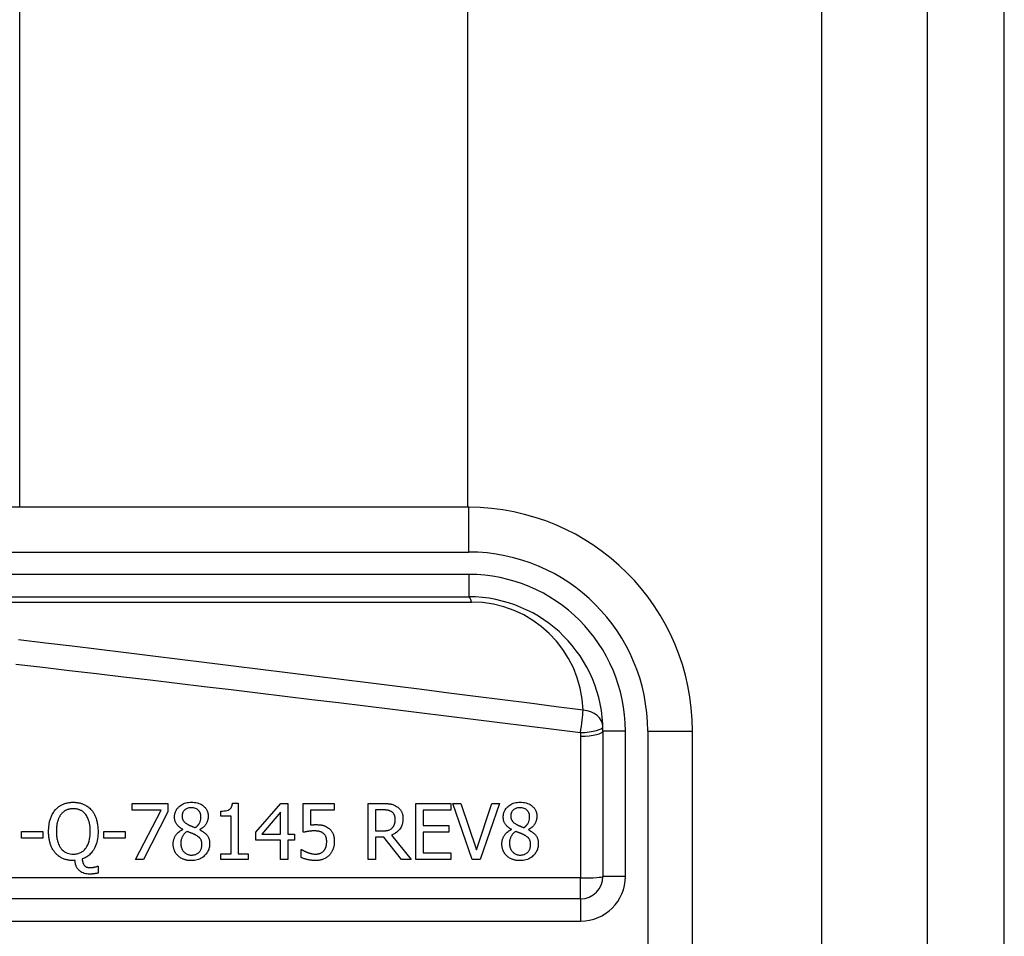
# Model space of a CAD drawing. Header units: inches. Extents: x 5 to 160, y 9 to 87.
# Tile 63 of 203: x 33.782 to 34.648, y 25.129 to 25.936. Entities that reach past the tile are written whole.
import ezdxf

# ---------------------------------------------------------------- set-up
doc = ezdxf.new("R2010")
doc.units = ezdxf.units.IN
doc.header["$MEASUREMENT"] = 0
doc.layers.add('Visible Edges(ANSI)', color=7, linetype='Continuous', lineweight=25)
doc.layers.add('Visible Tangent Edges(ANSI)', color=7, linetype='Continuous', lineweight=25)

msp = doc.modelspace()

# ---------------------------------------------------------------- linework, layer by layer
at = {"layer": 'Visible Edges(ANSI)'}
for p, q in [((34.58025, 62.51508), (34.58025, 21.03408)), ((34.64825, 21.03408), (34.64825, 62.51508)), ((33.7821, 25.50694), (33.7821, 41.39122)), ((34.1758, 41.39122), (34.1758, 25.50694)), ((34.177, 25.50694), (33.52794, 25.50694)), ((33.52794, 25.4282), (34.177, 25.4282)), ((34.29511, 25.31009), (34.29511, 25.18212)), ((34.37385, 24.93607), (34.37385, 25.31009)), ((33.96906, 25.24648), (33.97417, 25.24648)), ((33.97417, 25.24648), (33.97417, 25.20214)), ((33.88085, 25.24054), (33.88085, 25.24633)), ((33.88085, 25.24633), (33.91208, 25.24633)), ((33.90625, 25.24054), (33.88085, 25.24054)), ((33.88376, 25.19711), (33.90625, 25.24054)), ((33.91208, 25.23895), (33.89078, 25.19711)), ((33.91208, 25.24633), (33.91208, 25.23895)), ((33.9589, 25.23512), (33.9589, 25.23963)), ((33.98968, 25.22096), (34.0117, 25.24633)), ((34.01142, 25.23855), (33.99487, 25.21933)), ((34.01142, 25.21933), (34.01142, 25.23855)), ((34.0117, 25.24633), (34.01776, 25.24633)), ((34.01776, 25.24633), (34.01776, 25.21933)), ((34.03144, 25.22096), (34.03144, 25.24633)), ((34.03144, 25.24633), (34.05844, 25.24633)), ((34.05844, 25.24054), (34.03778, 25.24054)), ((34.03778, 25.24054), (34.03778, 25.22742)), ((34.05844, 25.24633), (34.05844, 25.24054)), ((34.08835, 25.19711), (34.08835, 25.24633)), ((34.08835, 25.24633), (34.10103, 25.24633)), ((34.10139, 25.24066), (34.09489, 25.24066)), ((34.09489, 25.24066), (34.09489, 25.22216)), ((34.13034, 25.24633), (34.16113, 25.24633)), ((34.13034, 25.19711), (34.13034, 25.24633)), ((34.13688, 25.2405), (34.13688, 25.22702)), ((34.16113, 25.2405), (34.13688, 25.2405)), ((34.16113, 25.24633), (34.16113, 25.2405)), ((34.16304, 25.24633), (34.17006, 25.24633)), ((34.17999, 25.19711), (34.16304, 25.24633)), ((34.17006, 25.24633), (34.1837, 25.20545)), ((34.1837, 25.20545), (34.19734, 25.24633)), ((34.204, 25.24633), (34.18705, 25.19711)), ((34.19734, 25.24633), (34.204, 25.24633)), ((33.96783, 25.23512), (33.9589, 25.23512)), ((33.96783, 25.20214), (33.96783, 25.23512)), ((33.78354, 25.21566), (33.78354, 25.22164)), ((33.78354, 25.22164), (33.80216, 25.22164)), ((33.80216, 25.22164), (33.80216, 25.21566)), ((33.856, 25.21566), (33.856, 25.22164)), ((33.856, 25.22164), (33.87463, 25.22164)), ((33.87463, 25.22164), (33.87463, 25.21566)), ((33.92528, 25.22339), (33.92528, 25.22359)), ((33.94027, 25.22331), (33.94027, 25.22311)), ((33.98968, 25.21402), (33.98968, 25.22096)), ((34.09489, 25.22216), (34.10063, 25.22216)), ((34.13688, 25.22702), (34.15949, 25.22702)), ((34.15949, 25.2212), (34.13688, 25.2212)), ((34.13688, 25.2212), (34.13688, 25.20293)), ((34.15949, 25.22702), (34.15949, 25.2212)), ((34.21449, 25.22339), (34.21449, 25.22359)), ((34.22948, 25.22331), (34.22948, 25.22311)), ((33.80216, 25.21566), (33.78354, 25.21566)), ((33.87463, 25.21566), (33.856, 25.21566)), ((34.01142, 25.21402), (33.98968, 25.21402)), ((33.99487, 25.21933), (34.01142, 25.21933)), ((34.01142, 25.19711), (34.01142, 25.21402)), ((34.01776, 25.21933), (34.02362, 25.21933)), ((34.01776, 25.21402), (34.01776, 25.19711)), ((34.02362, 25.21402), (34.01776, 25.21402)), ((34.02362, 25.21933), (34.02362, 25.21402)), ((34.09489, 25.21669), (34.09489, 25.19711)), ((34.10239, 25.21669), (34.09489, 25.21669)), ((34.11794, 25.19711), (34.10239, 25.21669)), ((34.10893, 25.21853), (34.12643, 25.19711)), ((34.0294, 25.20585), (34.02988, 25.20585)), ((34.0294, 25.19887), (34.0294, 25.20585)), ((33.83056, 25.19608), (33.82904, 25.19608)), ((33.89078, 25.19711), (33.88376, 25.19711)), ((33.9589, 25.20214), (33.96783, 25.20214)), ((33.9589, 25.19711), (33.9589, 25.20214)), ((33.9829, 25.19711), (33.9589, 25.19711)), ((33.97417, 25.20214), (33.9829, 25.20214)), ((33.9829, 25.20214), (33.9829, 25.19711)), ((34.01776, 25.19711), (34.01142, 25.19711)), ((34.09489, 25.19711), (34.08835, 25.19711)), ((34.12643, 25.19711), (34.11794, 25.19711)), ((34.16113, 25.19711), (34.13034, 25.19711)), ((34.13688, 25.20293), (34.16113, 25.20293)), ((34.16113, 25.20293), (34.16113, 25.19711)), ((34.18705, 25.19711), (34.17999, 25.19711)), ((33.8501, 25.19101), (33.85098, 25.19101)), ((33.85098, 25.19101), (33.85098, 25.18507)), ((34.27543, 25.16244), (33.62345, 25.16244))]:
    msp.add_line(p, q, dxfattribs=at)
at = {"layer": 'Visible Edges(ANSI)', "flags": 128}
for points in [[(33.81321, 25.24066), (33.81371, 25.24121), (33.81422, 25.24174), (33.81474, 25.24224), (33.81529, 25.24272), (33.81585, 25.24318), (33.81644, 25.24362), (33.81704, 25.24403), (33.81765, 25.24442), (33.81829, 25.24479), (33.81894, 25.24514), (33.81961, 25.24546), (33.82029, 25.24575), (33.82098, 25.24602), (33.82169, 25.24626), (33.8224, 25.24648), (33.82312, 25.24667), (33.82384, 25.24684), (33.82458, 25.24698), (33.82532, 25.2471), (33.82606, 25.2472), (33.8268, 25.24727), (33.82755, 25.24732), (33.8283, 25.24735), (33.82904, 25.24736)], [(33.82904, 25.24736), (33.82968, 25.24735), (33.83032, 25.24733), (33.83095, 25.2473), (33.83158, 25.24724), (33.83221, 25.24718), (33.83283, 25.24709), (33.83345, 25.24699), (33.83407, 25.24687), (33.83469, 25.24674), (33.8353, 25.24658), (33.8359, 25.24641), (33.8365, 25.24622), (33.8371, 25.24601), (33.83769, 25.24578), (33.83831, 25.24551), (33.83899, 25.24519), (33.83971, 25.24482), (33.84047, 25.24438), (33.84126, 25.24388), (33.84206, 25.24332), (33.84282, 25.24271), (33.84356, 25.24206), (33.84425, 25.24138), (33.84492, 25.24066)], [(33.91814, 25.23448), (33.91816, 25.23523), (33.91822, 25.23597), (33.91832, 25.2367), (33.91846, 25.23742), (33.91865, 25.23814), (33.91889, 25.23884), (33.91917, 25.23953), (33.9195, 25.2402), (33.91986, 25.24084), (33.92027, 25.24146), (33.92072, 25.24205), (33.9212, 25.24262), (33.92172, 25.24317), (33.92232, 25.24373), (33.92303, 25.24432), (33.92384, 25.2449), (33.92476, 25.24547), (33.9258, 25.246), (33.92694, 25.24646), (33.9281, 25.24683), (33.9293, 25.24711), (33.93052, 25.2473), (33.93174, 25.24741), (33.93297, 25.24744)], [(33.93297, 25.24744), (33.9343, 25.24741), (33.93563, 25.24729), (33.93695, 25.24709), (33.93824, 25.24679), (33.93951, 25.24639), (33.9407, 25.24589), (33.94174, 25.24535), (33.94263, 25.24478), (33.94338, 25.24422), (33.94401, 25.24368), (33.94453, 25.24317), (33.945, 25.24266), (33.94544, 25.24212), (33.94585, 25.24156), (33.94622, 25.24097), (33.94655, 25.24036), (33.94685, 25.23972), (33.9471, 25.23906), (33.94731, 25.2384), (33.94748, 25.23771), (33.94761, 25.23702), (33.9477, 25.23632), (33.94775, 25.23562), (33.94777, 25.23492)], [(33.9589, 25.23963), (33.96027, 25.23965), (33.96163, 25.23975), (33.96295, 25.23992), (33.96419, 25.24019), (33.96531, 25.24055), (33.96614, 25.24094), (33.96669, 25.24128), (33.967, 25.24153), (33.96725, 25.24176), (33.96748, 25.24201), (33.9677, 25.24228), (33.96789, 25.24255), (33.96807, 25.24285), (33.96824, 25.24315), (33.96838, 25.24347), (33.96851, 25.24379), (33.96862, 25.24411), (33.96872, 25.24444), (33.96881, 25.24478), (33.96888, 25.24511), (33.96894, 25.24545), (33.96899, 25.2458), (33.96903, 25.24614), (33.96906, 25.24648)], [(34.20735, 25.23448), (34.20737, 25.23523), (34.20743, 25.23597), (34.20753, 25.2367), (34.20768, 25.23742), (34.20786, 25.23814), (34.2081, 25.23884), (34.20838, 25.23953), (34.20871, 25.2402), (34.20908, 25.24084), (34.20949, 25.24146), (34.20993, 25.24205), (34.21041, 25.24262), (34.21094, 25.24317), (34.21154, 25.24373), (34.21224, 25.24432), (34.21305, 25.2449), (34.21397, 25.24547), (34.21501, 25.246), (34.21615, 25.24646), (34.21732, 25.24683), (34.21851, 25.24711), (34.21973, 25.2473), (34.22096, 25.24741), (34.22219, 25.24744)], [(34.22219, 25.24744), (34.22352, 25.24741), (34.22485, 25.24729), (34.22616, 25.24709), (34.22745, 25.24679), (34.22872, 25.24639), (34.22991, 25.24589), (34.23096, 25.24535), (34.23185, 25.24478), (34.2326, 25.24422), (34.23322, 25.24368), (34.23374, 25.24317), (34.23421, 25.24266), (34.23466, 25.24212), (34.23506, 25.24156), (34.23543, 25.24097), (34.23576, 25.24036), (34.23606, 25.23972), (34.23631, 25.23906), (34.23652, 25.2384), (34.23669, 25.23771), (34.23682, 25.23702), (34.23691, 25.23632), (34.23697, 25.23562), (34.23698, 25.23492)], [(33.80731, 25.22168), (33.80732, 25.22248), (33.80734, 25.22328), (33.80737, 25.22408), (33.80742, 25.22489), (33.80748, 25.22569), (33.80756, 25.2265), (33.80766, 25.2273), (33.80778, 25.22809), (33.80791, 25.22889), (33.80807, 25.22968), (33.80824, 25.23046), (33.80844, 25.23124), (33.80866, 25.23201), (33.8089, 25.23277), (33.80917, 25.23354), (33.80947, 25.23432), (33.8098, 25.23512), (33.81017, 25.23592), (33.81057, 25.23672), (33.81101, 25.23752), (33.8115, 25.23832), (33.81202, 25.23911), (33.81259, 25.2399), (33.81321, 25.24066)], [(33.82908, 25.2417), (33.82864, 25.24169), (33.8282, 25.24168), (33.82776, 25.24165), (33.82732, 25.24162), (33.82688, 25.24157), (33.82644, 25.24151), (33.82601, 25.24144), (33.82558, 25.24135), (33.82515, 25.24126), (33.82472, 25.24114), (33.8243, 25.24102), (33.82388, 25.24088), (33.82347, 25.24072), (33.82305, 25.24055), (33.8226, 25.24034), (33.82212, 25.24009), (33.82162, 25.23979), (33.8211, 25.23945), (33.82056, 25.23905), (33.82003, 25.23861), (33.81953, 25.23814), (33.81905, 25.23765), (33.81859, 25.23713), (33.81816, 25.23659)], [(33.83997, 25.23659), (33.83965, 25.237), (33.83931, 25.2374), (33.83896, 25.23777), (33.8386, 25.23814), (33.83822, 25.23849), (33.83783, 25.23882), (33.83742, 25.23914), (33.837, 25.23944), (33.83657, 25.23972), (33.83612, 25.23999), (33.83565, 25.24023), (33.83518, 25.24046), (33.8347, 25.24067), (33.83422, 25.24085), (33.83372, 25.24102), (33.83322, 25.24117), (33.83271, 25.2413), (33.8322, 25.24141), (33.83169, 25.2415), (33.83117, 25.24157), (33.83065, 25.24163), (33.83013, 25.24167), (33.82961, 25.24169), (33.82908, 25.2417)], [(33.84492, 25.24066), (33.84538, 25.24011), (33.84582, 25.23954), (33.84623, 25.23895), (33.84663, 25.23835), (33.847, 25.23774), (33.84736, 25.23711), (33.84769, 25.23648), (33.84801, 25.23583), (33.8483, 25.23518), (33.84858, 25.23451), (33.84884, 25.23384), (33.84909, 25.23314), (33.84933, 25.2324), (33.84956, 25.23163), (33.84978, 25.23083), (33.84998, 25.22998), (33.85016, 25.2291), (33.85032, 25.22817), (33.85047, 25.2272), (33.85059, 25.22619), (33.85069, 25.22513), (33.85076, 25.22403), (33.8508, 25.22288), (33.85082, 25.22168)], [(33.93293, 25.24258), (33.93217, 25.24255), (33.93141, 25.24248), (33.93066, 25.24235), (33.92993, 25.24217), (33.92921, 25.24191), (33.92855, 25.24161), (33.92797, 25.24129), (33.92748, 25.24095), (33.92708, 25.24063), (33.92674, 25.24032), (33.92646, 25.24003), (33.9262, 25.23973), (33.92596, 25.23941), (33.92575, 25.23908), (33.92555, 25.23873), (33.92537, 25.23837), (33.92522, 25.238), (33.92509, 25.23762), (33.92498, 25.23723), (33.9249, 25.23684), (33.92484, 25.23644), (33.92479, 25.23604), (33.92477, 25.23564), (33.92476, 25.23524)], [(33.94131, 25.23484), (33.9413, 25.23523), (33.94128, 25.23563), (33.94123, 25.23602), (33.94117, 25.2364), (33.9411, 25.23679), (33.941, 25.23716), (33.94088, 25.23754), (33.94074, 25.23791), (33.94058, 25.23827), (33.9404, 25.23862), (33.94021, 25.23896), (33.94, 25.23929), (33.93977, 25.2396), (33.93952, 25.23991), (33.93925, 25.2402), (33.93896, 25.2405), (33.93855, 25.24085), (33.93802, 25.24124), (33.93735, 25.24163), (33.93653, 25.24199), (33.93566, 25.24226), (33.93476, 25.24244), (33.93385, 25.24254), (33.93293, 25.24258)], [(34.10103, 25.24633), (34.10141, 25.24632), (34.10179, 25.24632), (34.10218, 25.24632), (34.10257, 25.24631), (34.10296, 25.2463), (34.10336, 25.24629), (34.10376, 25.24627), (34.10416, 25.24625), (34.10456, 25.24623), (34.10496, 25.24621), (34.10536, 25.24618), (34.10575, 25.24615), (34.10615, 25.24611), (34.10654, 25.24607), (34.10693, 25.24603), (34.10732, 25.24598), (34.1077, 25.24593), (34.10807, 25.24587), (34.10857, 25.24579), (34.10932, 25.24561), (34.11029, 25.24532), (34.1114, 25.24489), (34.1125, 25.24436), (34.11355, 25.24373)], [(34.10921, 25.23899), (34.10891, 25.23917), (34.1086, 25.23935), (34.10829, 25.23951), (34.10798, 25.23965), (34.10765, 25.23979), (34.10733, 25.23991), (34.107, 25.24002), (34.10666, 25.24012), (34.10632, 25.2402), (34.10597, 25.24028), (34.10562, 25.24035), (34.10526, 25.24041), (34.1049, 25.24046), (34.10454, 25.2405), (34.10418, 25.24054), (34.10382, 25.24057), (34.10347, 25.2406), (34.10313, 25.24062), (34.1028, 25.24063), (34.10248, 25.24065), (34.10218, 25.24065), (34.1019, 25.24066), (34.10163, 25.24066), (34.10139, 25.24066)], [(34.11232, 25.23245), (34.11231, 25.23272), (34.1123, 25.23299), (34.11229, 25.23326), (34.11226, 25.23353), (34.11223, 25.2338), (34.1122, 25.23407), (34.11215, 25.23434), (34.1121, 25.23461), (34.11204, 25.23487), (34.11197, 25.23513), (34.11189, 25.23539), (34.1118, 25.23565), (34.11171, 25.23591), (34.1116, 25.23616), (34.11147, 25.23643), (34.11132, 25.23672), (34.11115, 25.23701), (34.11094, 25.23732), (34.1107, 25.23763), (34.11044, 25.23794), (34.11015, 25.23823), (34.10985, 25.2385), (34.10954, 25.23875), (34.10921, 25.23899)], [(34.11355, 25.24373), (34.11409, 25.24337), (34.1146, 25.24298), (34.11509, 25.24257), (34.11556, 25.24214), (34.116, 25.24168), (34.11642, 25.2412), (34.11682, 25.2407), (34.11719, 25.24017), (34.11752, 25.23965), (34.1178, 25.23914), (34.11804, 25.23865), (34.11825, 25.23818), (34.11842, 25.23772), (34.11856, 25.23728), (34.11868, 25.23686), (34.11878, 25.23644), (34.11887, 25.23601), (34.11894, 25.23558), (34.119, 25.23514), (34.11905, 25.23471), (34.11909, 25.23427), (34.11912, 25.23384), (34.11913, 25.2334), (34.11914, 25.23297)], [(34.22215, 25.24258), (34.22138, 25.24255), (34.22063, 25.24248), (34.21988, 25.24235), (34.21914, 25.24217), (34.21842, 25.24191), (34.21776, 25.24161), (34.21719, 25.24129), (34.2167, 25.24095), (34.21629, 25.24063), (34.21596, 25.24032), (34.21568, 25.24003), (34.21542, 25.23973), (34.21518, 25.23941), (34.21496, 25.23908), (34.21476, 25.23873), (34.21459, 25.23837), (34.21443, 25.238), (34.2143, 25.23762), (34.2142, 25.23723), (34.21411, 25.23684), (34.21405, 25.23644), (34.21401, 25.23604), (34.21398, 25.23564), (34.21397, 25.23524)], [(34.23052, 25.23484), (34.23051, 25.23523), (34.23049, 25.23563), (34.23045, 25.23602), (34.23039, 25.2364), (34.23031, 25.23679), (34.23021, 25.23716), (34.23009, 25.23754), (34.22995, 25.23791), (34.2298, 25.23827), (34.22962, 25.23862), (34.22942, 25.23896), (34.22921, 25.23929), (34.22898, 25.2396), (34.22873, 25.23991), (34.22847, 25.2402), (34.22817, 25.2405), (34.22776, 25.24085), (34.22723, 25.24124), (34.22656, 25.24163), (34.22575, 25.24199), (34.22487, 25.24226), (34.22398, 25.24244), (34.22306, 25.24254), (34.22215, 25.24258)], [(33.81816, 25.23659), (33.81786, 25.23619), (33.81757, 25.23578), (33.8173, 25.23536), (33.81704, 25.23492), (33.8168, 25.23449), (33.81657, 25.23404), (33.81635, 25.23358), (33.81615, 25.23313), (33.81596, 25.23266), (33.81578, 25.23219), (33.81561, 25.23172), (33.81545, 25.23123), (33.81528, 25.2307), (33.81512, 25.23013), (33.81497, 25.22951), (33.81482, 25.22884), (33.81468, 25.22813), (33.81455, 25.22737), (33.81443, 25.22656), (33.81433, 25.22569), (33.81424, 25.22477), (33.81418, 25.2238), (33.81414, 25.22277), (33.81413, 25.22168)], [(33.844, 25.22168), (33.844, 25.22223), (33.84399, 25.22278), (33.84397, 25.22334), (33.84394, 25.22389), (33.84391, 25.22445), (33.84387, 25.225), (33.84382, 25.22556), (33.84376, 25.22611), (33.84369, 25.22666), (33.84361, 25.22721), (33.84352, 25.22776), (33.84342, 25.22831), (33.84331, 25.22885), (33.84319, 25.22939), (33.84306, 25.22993), (33.84291, 25.23046), (33.84274, 25.23105), (33.84252, 25.23173), (33.84225, 25.23247), (33.84192, 25.23325), (33.84154, 25.23408), (33.84109, 25.23492), (33.84057, 25.23576), (33.83997, 25.23659)], [(33.92528, 25.22359), (33.92486, 25.22384), (33.92445, 25.22409), (33.92404, 25.22436), (33.92364, 25.22463), (33.92324, 25.22492), (33.92285, 25.22521), (33.92246, 25.22552), (33.92209, 25.22583), (33.92172, 25.22615), (33.92137, 25.22649), (33.92103, 25.22683), (33.9207, 25.22719), (33.92039, 25.22756), (33.9201, 25.22794), (33.9198, 25.22836), (33.9195, 25.22884), (33.9192, 25.22939), (33.91893, 25.23), (33.91868, 25.23069), (33.91847, 25.23143), (33.91832, 25.23218), (33.91822, 25.23294), (33.91816, 25.23371), (33.91814, 25.23448)], [(33.92476, 25.23524), (33.92476, 25.23498), (33.92477, 25.23471), (33.92479, 25.23445), (33.92482, 25.23419), (33.92485, 25.23393), (33.92489, 25.23368), (33.92494, 25.23342), (33.925, 25.23317), (33.92507, 25.23292), (33.92515, 25.23267), (33.92524, 25.23242), (33.92534, 25.23217), (33.92547, 25.2319), (33.92564, 25.23159), (33.92584, 25.23125), (33.9261, 25.23089), (33.9264, 25.2305), (33.92677, 25.2301), (33.92717, 25.22971), (33.9276, 25.22934), (33.92804, 25.22899), (33.92851, 25.22866), (33.92898, 25.22835), (33.92946, 25.22806)], [(33.9364, 25.22499), (33.93663, 25.22516), (33.93685, 25.22534), (33.93708, 25.22553), (33.9373, 25.22572), (33.93752, 25.22591), (33.93773, 25.2261), (33.93794, 25.2263), (33.93815, 25.22651), (33.93836, 25.22672), (33.93856, 25.22693), (33.93875, 25.22715), (33.93894, 25.22737), (33.93912, 25.22759), (33.9393, 25.22782), (33.93946, 25.22806), (33.93962, 25.22829), (33.93978, 25.22854), (33.93999, 25.22891), (33.94028, 25.2295), (33.9406, 25.23029), (33.9409, 25.2313), (33.94113, 25.23246), (33.94127, 25.23365), (33.94131, 25.23484)], [(33.94777, 25.23492), (33.94776, 25.23447), (33.94773, 25.23402), (33.94769, 25.23357), (33.94763, 25.23313), (33.94755, 25.23269), (33.94745, 25.23225), (33.94734, 25.23182), (33.94721, 25.23139), (33.94707, 25.23096), (33.94691, 25.23054), (33.94672, 25.23009), (33.9465, 25.2296), (33.94623, 25.22907), (33.94592, 25.22851), (33.94555, 25.22793), (33.94514, 25.22733), (33.94466, 25.22673), (33.94413, 25.22614), (33.94356, 25.22557), (33.94296, 25.22505), (33.94233, 25.22456), (33.94167, 25.22411), (33.94098, 25.2237), (33.94027, 25.22331)], [(34.11914, 25.23297), (34.11913, 25.23247), (34.11911, 25.23198), (34.11908, 25.2315), (34.11904, 25.23101), (34.11898, 25.23052), (34.11891, 25.23004), (34.11883, 25.22956), (34.11873, 25.22908), (34.11861, 25.22861), (34.11848, 25.22814), (34.11834, 25.22767), (34.11818, 25.22721), (34.11799, 25.22675), (34.11775, 25.2262), (34.1174, 25.22551), (34.11692, 25.22471), (34.11631, 25.22383), (34.11553, 25.2229), (34.1146, 25.22196), (34.11359, 25.22109), (34.11251, 25.22032), (34.11136, 25.21963), (34.11016, 25.21904), (34.10893, 25.21853)], [(34.10952, 25.22471), (34.10975, 25.22493), (34.10996, 25.22516), (34.11017, 25.22539), (34.11036, 25.22563), (34.11055, 25.22588), (34.11073, 25.22614), (34.11089, 25.2264), (34.11105, 25.22667), (34.11119, 25.22694), (34.11133, 25.22722), (34.11146, 25.22751), (34.11158, 25.22782), (34.11169, 25.22814), (34.1118, 25.22847), (34.1119, 25.22883), (34.11199, 25.2292), (34.11207, 25.22959), (34.11214, 25.22999), (34.11219, 25.2304), (34.11224, 25.23081), (34.11227, 25.23122), (34.1123, 25.23163), (34.11231, 25.23204), (34.11232, 25.23245)], [(34.21449, 25.22359), (34.21408, 25.22384), (34.21366, 25.22409), (34.21326, 25.22436), (34.21285, 25.22463), (34.21245, 25.22492), (34.21206, 25.22521), (34.21168, 25.22552), (34.2113, 25.22583), (34.21094, 25.22615), (34.21059, 25.22649), (34.21024, 25.22683), (34.20992, 25.22719), (34.20961, 25.22756), (34.20931, 25.22794), (34.20901, 25.22836), (34.20871, 25.22884), (34.20842, 25.22939), (34.20814, 25.23), (34.20789, 25.23069), (34.20769, 25.23143), (34.20753, 25.23218), (34.20743, 25.23294), (34.20737, 25.23371), (34.20735, 25.23448)], [(34.21397, 25.23524), (34.21397, 25.23498), (34.21399, 25.23471), (34.214, 25.23445), (34.21403, 25.23419), (34.21406, 25.23393), (34.21411, 25.23368), (34.21416, 25.23342), (34.21422, 25.23317), (34.21429, 25.23292), (34.21437, 25.23267), (34.21445, 25.23242), (34.21456, 25.23217), (34.21468, 25.2319), (34.21485, 25.23159), (34.21506, 25.23125), (34.21531, 25.23089), (34.21562, 25.2305), (34.21598, 25.2301), (34.21639, 25.22971), (34.21681, 25.22934), (34.21726, 25.22899), (34.21772, 25.22866), (34.21819, 25.22835), (34.21868, 25.22806)], [(34.22562, 25.22499), (34.22584, 25.22516), (34.22607, 25.22534), (34.22629, 25.22553), (34.22651, 25.22572), (34.22673, 25.22591), (34.22695, 25.2261), (34.22716, 25.2263), (34.22737, 25.22651), (34.22757, 25.22672), (34.22777, 25.22693), (34.22796, 25.22715), (34.22815, 25.22737), (34.22833, 25.22759), (34.22851, 25.22782), (34.22868, 25.22806), (34.22884, 25.22829), (34.22899, 25.22854), (34.22921, 25.22891), (34.22949, 25.2295), (34.22981, 25.23029), (34.23011, 25.2313), (34.23035, 25.23246), (34.23048, 25.23365), (34.23052, 25.23484)], [(34.23698, 25.23492), (34.23697, 25.23447), (34.23695, 25.23402), (34.2369, 25.23357), (34.23684, 25.23313), (34.23676, 25.23269), (34.23667, 25.23225), (34.23655, 25.23182), (34.23642, 25.23139), (34.23628, 25.23096), (34.23612, 25.23054), (34.23594, 25.23009), (34.23571, 25.2296), (34.23545, 25.22907), (34.23513, 25.22851), (34.23477, 25.22793), (34.23435, 25.22733), (34.23388, 25.22673), (34.23334, 25.22614), (34.23277, 25.22557), (34.23217, 25.22505), (34.23154, 25.22456), (34.23088, 25.22411), (34.23019, 25.2237), (34.22948, 25.22331)], [(33.81317, 25.20278), (33.81268, 25.20337), (33.81221, 25.20398), (33.81176, 25.20461), (33.81135, 25.20526), (33.81095, 25.20592), (33.81058, 25.20659), (33.81023, 25.20728), (33.80991, 25.20798), (33.8096, 25.20869), (33.80932, 25.20941), (33.80905, 25.21014), (33.80881, 25.21089), (33.80858, 25.21167), (33.80836, 25.21246), (33.80817, 25.21328), (33.80799, 25.21412), (33.80784, 25.21498), (33.8077, 25.21586), (33.80758, 25.21677), (33.80748, 25.2177), (33.80741, 25.21866), (33.80735, 25.21964), (33.80732, 25.22065), (33.80731, 25.22168)], [(33.81413, 25.22168), (33.81414, 25.22066), (33.81418, 25.21964), (33.81424, 25.21861), (33.81433, 25.21758), (33.81446, 25.21655), (33.81461, 25.21552), (33.81481, 25.21451), (33.81504, 25.21351), (33.81532, 25.21252), (33.81564, 25.21155), (33.81602, 25.21058), (33.81648, 25.20956), (33.81703, 25.20853), (33.8177, 25.2075), (33.81848, 25.20648), (33.81938, 25.20549), (33.82036, 25.2046), (33.82143, 25.20381), (33.82258, 25.20314), (33.8238, 25.20258), (33.82508, 25.20217), (33.8264, 25.20188), (33.82774, 25.20171), (33.82908, 25.20166)], [(33.82908, 25.20166), (33.82993, 25.20168), (33.83076, 25.20174), (33.83159, 25.20185), (33.83241, 25.202), (33.83322, 25.2022), (33.83401, 25.20246), (33.8348, 25.20276), (33.83555, 25.20312), (33.83628, 25.20352), (33.83697, 25.20397), (33.83764, 25.20447), (33.83827, 25.20501), (33.83889, 25.2056), (33.83957, 25.20635), (33.84031, 25.20729), (33.84106, 25.20845), (33.84181, 25.20986), (33.84246, 25.21146), (33.84298, 25.21311), (33.84338, 25.21479), (33.84367, 25.21649), (33.84386, 25.21822), (33.84397, 25.21995), (33.844, 25.22168)], [(33.85082, 25.22168), (33.85079, 25.22007), (33.85071, 25.21846), (33.85056, 25.21685), (33.85034, 25.21525), (33.85005, 25.21367), (33.84967, 25.2121), (33.84921, 25.21056), (33.84866, 25.20905), (33.84804, 25.20766), (33.84739, 25.20639), (33.84671, 25.20526), (33.84601, 25.20424), (33.84532, 25.20334), (33.84464, 25.20255), (33.84398, 25.20186), (33.8433, 25.20121), (33.84259, 25.20061), (33.84185, 25.20004), (33.84108, 25.1995), (33.84028, 25.19901), (33.83945, 25.19856), (33.83861, 25.19816), (33.83774, 25.19779), (33.83686, 25.19747)], [(33.91694, 25.21071), (33.91695, 25.21125), (33.91698, 25.21178), (33.91703, 25.21231), (33.9171, 25.21284), (33.91719, 25.21336), (33.9173, 25.21387), (33.91743, 25.21439), (33.91758, 25.2149), (33.91776, 25.2154), (33.91795, 25.2159), (33.91817, 25.21641), (33.91844, 25.21695), (33.91874, 25.21751), (33.9191, 25.21809), (33.9195, 25.21868), (33.91996, 25.21929), (33.92049, 25.21989), (33.92107, 25.2205), (33.92171, 25.22107), (33.92237, 25.22161), (33.92306, 25.22211), (33.92377, 25.22257), (33.92451, 25.223), (33.92528, 25.22339)], [(33.92922, 25.22172), (33.92887, 25.22148), (33.92852, 25.22122), (33.92818, 25.22096), (33.92785, 25.22069), (33.92754, 25.22041), (33.92723, 25.22012), (33.92693, 25.21981), (33.92664, 25.2195), (33.92636, 25.21918), (33.9261, 25.21885), (33.92584, 25.2185), (33.9256, 25.21815), (33.92535, 25.21776), (33.9251, 25.21734), (33.92486, 25.21687), (33.92462, 25.21636), (33.92439, 25.21579), (33.92418, 25.21519), (33.924, 25.21454), (33.92385, 25.21388), (33.92374, 25.21321), (33.92366, 25.21254), (33.92362, 25.21187), (33.9236, 25.21119)], [(33.93644, 25.21865), (33.93629, 25.21874), (33.93613, 25.21882), (33.93596, 25.21891), (33.93579, 25.21899), (33.93562, 25.21908), (33.93543, 25.21917), (33.93524, 25.21926), (33.93503, 25.21935), (33.93481, 25.21944), (33.93458, 25.21954), (33.93433, 25.21965), (33.93407, 25.21976), (33.93379, 25.21987), (33.9335, 25.21999), (33.93318, 25.22012), (33.93284, 25.22026), (33.93248, 25.2204), (33.93209, 25.22056), (33.93168, 25.22072), (33.93125, 25.2209), (33.93079, 25.22109), (33.9303, 25.22128), (33.92978, 25.22149), (33.92922, 25.22172)], [(33.92946, 25.22806), (33.9296, 25.22798), (33.92976, 25.2279), (33.92994, 25.2278), (33.93014, 25.2277), (33.93036, 25.22758), (33.93059, 25.22746), (33.93084, 25.22734), (33.9311, 25.22721), (33.93138, 25.22707), (33.93166, 25.22694), (33.93196, 25.22679), (33.93227, 25.22665), (33.93259, 25.2265), (33.93292, 25.22635), (33.93325, 25.22621), (33.93359, 25.22606), (33.93394, 25.22591), (33.93429, 25.22577), (33.93464, 25.22563), (33.93499, 25.22549), (33.93535, 25.22536), (33.9357, 25.22523), (33.93605, 25.22511), (33.9364, 25.22499)], [(33.94027, 25.22311), (33.94097, 25.22278), (33.94165, 25.22242), (33.94233, 25.22204), (33.94299, 25.22164), (33.94364, 25.2212), (33.94426, 25.22075), (33.94486, 25.22026), (33.94543, 25.21975), (33.94598, 25.2192), (33.94647, 25.21865), (33.9469, 25.2181), (33.94727, 25.21756), (33.9476, 25.21701), (33.94787, 25.21647), (33.94811, 25.21593), (33.94831, 25.21539), (33.94849, 25.21484), (33.94863, 25.21428), (33.94875, 25.21371), (33.94885, 25.21314), (33.94892, 25.21257), (33.94897, 25.21199), (33.949, 25.21141), (33.949, 25.21083)], [(34.04117, 25.22216), (34.04073, 25.22215), (34.04029, 25.22215), (34.03985, 25.22213), (34.03941, 25.22211), (34.03897, 25.22209), (34.03853, 25.22206), (34.03809, 25.22202), (34.03765, 25.22198), (34.03721, 25.22193), (34.03677, 25.22188), (34.03632, 25.22182), (34.03587, 25.22176), (34.03543, 25.22169), (34.03499, 25.22163), (34.03455, 25.22155), (34.03413, 25.22148), (34.03372, 25.22141), (34.03332, 25.22134), (34.03295, 25.22127), (34.03259, 25.2212), (34.03226, 25.22113), (34.03196, 25.22107), (34.03168, 25.22101), (34.03144, 25.22096)], [(34.03778, 25.22742), (34.03794, 25.22744), (34.03809, 25.22746), (34.03825, 25.22748), (34.03841, 25.2275), (34.03856, 25.22752), (34.03872, 25.22753), (34.03888, 25.22755), (34.03904, 25.22756), (34.0392, 25.22758), (34.03935, 25.22759), (34.03951, 25.2276), (34.03967, 25.22761), (34.03983, 25.22762), (34.03999, 25.22763), (34.04017, 25.22764), (34.04036, 25.22765), (34.04056, 25.22766), (34.04078, 25.22767), (34.04101, 25.22768), (34.04125, 25.22769), (34.04149, 25.22769), (34.04174, 25.2277), (34.04199, 25.2277), (34.04225, 25.2277)], [(34.04922, 25.21988), (34.04897, 25.2201), (34.04871, 25.2203), (34.04844, 25.22048), (34.04817, 25.22066), (34.04789, 25.22082), (34.0476, 25.22097), (34.0473, 25.22111), (34.04699, 25.22124), (34.04668, 25.22136), (34.04636, 25.22147), (34.04603, 25.22157), (34.04569, 25.22166), (34.04535, 25.22174), (34.04499, 25.22182), (34.04463, 25.22188), (34.04426, 25.22194), (34.04388, 25.22199), (34.0435, 25.22204), (34.04312, 25.22208), (34.04273, 25.22211), (34.04234, 25.22213), (34.04195, 25.22214), (34.04156, 25.22215), (34.04117, 25.22216)], [(34.04225, 25.2277), (34.0426, 25.2277), (34.04296, 25.2277), (34.04333, 25.22769), (34.0437, 25.22768), (34.04407, 25.22766), (34.04444, 25.22764), (34.04481, 25.22762), (34.04518, 25.22759), (34.04555, 25.22756), (34.04593, 25.22753), (34.0463, 25.22749), (34.04667, 25.22744), (34.04703, 25.22739), (34.0474, 25.22733), (34.04776, 25.22727), (34.04811, 25.2272), (34.04847, 25.22712), (34.04884, 25.22704), (34.04939, 25.22688), (34.0501, 25.22664), (34.05096, 25.22627), (34.0519, 25.22579), (34.05279, 25.22524), (34.05365, 25.22463)], [(34.05365, 25.22463), (34.05415, 25.22423), (34.05463, 25.22381), (34.05508, 25.22337), (34.05551, 25.2229), (34.05591, 25.22242), (34.05629, 25.22191), (34.05665, 25.22138), (34.05697, 25.22083), (34.05726, 25.22029), (34.05751, 25.21975), (34.05773, 25.21923), (34.05791, 25.21871), (34.05806, 25.21821), (34.05819, 25.21771), (34.0583, 25.21723), (34.0584, 25.21674), (34.05848, 25.21625), (34.05855, 25.21575), (34.0586, 25.21525), (34.05864, 25.21475), (34.05868, 25.21424), (34.0587, 25.21374), (34.05871, 25.21324), (34.05872, 25.21275)], [(34.10063, 25.22216), (34.10092, 25.22216), (34.1012, 25.22216), (34.10149, 25.22217), (34.10178, 25.22218), (34.10206, 25.22219), (34.10235, 25.22221), (34.10264, 25.22223), (34.10293, 25.22225), (34.10321, 25.22227), (34.1035, 25.2223), (34.10379, 25.22233), (34.10407, 25.22237), (34.10436, 25.22241), (34.10464, 25.22245), (34.10492, 25.2225), (34.10521, 25.22255), (34.10549, 25.22261), (34.10577, 25.22267), (34.10618, 25.22277), (34.10676, 25.22296), (34.10745, 25.22324), (34.10819, 25.22365), (34.10889, 25.22414), (34.10952, 25.22471)], [(34.20615, 25.21071), (34.20616, 25.21125), (34.20619, 25.21178), (34.20624, 25.21231), (34.20631, 25.21284), (34.2064, 25.21336), (34.20651, 25.21387), (34.20664, 25.21439), (34.2068, 25.2149), (34.20697, 25.2154), (34.20717, 25.2159), (34.20739, 25.21641), (34.20765, 25.21695), (34.20796, 25.21751), (34.20831, 25.21809), (34.20872, 25.21868), (34.20918, 25.21929), (34.2097, 25.21989), (34.21029, 25.2205), (34.21092, 25.22107), (34.21158, 25.22161), (34.21227, 25.22211), (34.21299, 25.22257), (34.21373, 25.223), (34.21449, 25.22339)], [(34.21844, 25.22172), (34.21808, 25.22148), (34.21773, 25.22122), (34.2174, 25.22096), (34.21707, 25.22069), (34.21675, 25.22041), (34.21644, 25.22012), (34.21614, 25.21981), (34.21585, 25.2195), (34.21558, 25.21918), (34.21531, 25.21885), (34.21505, 25.2185), (34.21481, 25.21815), (34.21456, 25.21776), (34.21432, 25.21734), (34.21407, 25.21687), (34.21383, 25.21636), (34.2136, 25.21579), (34.2134, 25.21519), (34.21321, 25.21454), (34.21306, 25.21388), (34.21295, 25.21321), (34.21288, 25.21254), (34.21283, 25.21187), (34.21281, 25.21119)], [(34.22566, 25.21865), (34.2255, 25.21874), (34.22534, 25.21882), (34.22518, 25.21891), (34.22501, 25.21899), (34.22483, 25.21908), (34.22464, 25.21917), (34.22445, 25.21926), (34.22424, 25.21935), (34.22403, 25.21944), (34.22379, 25.21954), (34.22355, 25.21965), (34.22329, 25.21976), (34.22301, 25.21987), (34.22271, 25.21999), (34.22239, 25.22012), (34.22205, 25.22026), (34.22169, 25.2204), (34.22131, 25.22056), (34.2209, 25.22072), (34.22046, 25.2209), (34.22, 25.22109), (34.21951, 25.22128), (34.21899, 25.22149), (34.21844, 25.22172)], [(34.21868, 25.22806), (34.21882, 25.22798), (34.21898, 25.2279), (34.21916, 25.2278), (34.21935, 25.2277), (34.21957, 25.22758), (34.2198, 25.22746), (34.22005, 25.22734), (34.22031, 25.22721), (34.22059, 25.22707), (34.22088, 25.22694), (34.22118, 25.22679), (34.22149, 25.22665), (34.22181, 25.2265), (34.22213, 25.22635), (34.22247, 25.22621), (34.22281, 25.22606), (34.22315, 25.22591), (34.2235, 25.22577), (34.22385, 25.22563), (34.22421, 25.22549), (34.22456, 25.22536), (34.22491, 25.22523), (34.22527, 25.22511), (34.22562, 25.22499)], [(34.22948, 25.22311), (34.23018, 25.22278), (34.23087, 25.22242), (34.23154, 25.22204), (34.23221, 25.22164), (34.23285, 25.2212), (34.23347, 25.22075), (34.23407, 25.22026), (34.23465, 25.21975), (34.23519, 25.2192), (34.23568, 25.21865), (34.23611, 25.2181), (34.23649, 25.21756), (34.23681, 25.21701), (34.23709, 25.21647), (34.23733, 25.21593), (34.23753, 25.21539), (34.2377, 25.21484), (34.23785, 25.21428), (34.23797, 25.21371), (34.23806, 25.21314), (34.23813, 25.21257), (34.23818, 25.21199), (34.23821, 25.21141), (34.23822, 25.21083)], [(33.94223, 25.21019), (33.94222, 25.21072), (33.94219, 25.21126), (33.94213, 25.21179), (33.94205, 25.21232), (33.94194, 25.21284), (33.9418, 25.21336), (33.94163, 25.21386), (33.94143, 25.21431), (33.94121, 25.21472), (33.94098, 25.21508), (33.94074, 25.21541), (33.94049, 25.21571), (33.94022, 25.21599), (33.93994, 25.21626), (33.93965, 25.21653), (33.93933, 25.21678), (33.93901, 25.21704), (33.93866, 25.21729), (33.93831, 25.21753), (33.93795, 25.21776), (33.93758, 25.218), (33.93721, 25.21822), (33.93683, 25.21844), (33.93644, 25.21865)], [(34.05202, 25.21279), (34.05201, 25.21306), (34.05201, 25.21334), (34.052, 25.21362), (34.05198, 25.21389), (34.05196, 25.21416), (34.05194, 25.21443), (34.05191, 25.2147), (34.05187, 25.21497), (34.05183, 25.21523), (34.05178, 25.21549), (34.05173, 25.21575), (34.05166, 25.216), (34.0516, 25.21625), (34.05152, 25.21649), (34.05144, 25.21673), (34.05135, 25.21696), (34.05125, 25.21721), (34.0511, 25.21752), (34.05091, 25.21788), (34.05066, 25.21829), (34.05035, 25.21872), (34.05001, 25.21914), (34.04963, 25.21952), (34.04922, 25.21988)], [(34.0495, 25.20477), (34.04967, 25.20498), (34.04984, 25.20519), (34.04999, 25.2054), (34.05014, 25.20562), (34.05029, 25.20585), (34.05042, 25.20607), (34.05056, 25.2063), (34.05068, 25.20654), (34.0508, 25.20677), (34.05091, 25.20701), (34.05102, 25.20725), (34.05112, 25.2075), (34.05122, 25.20775), (34.05131, 25.208), (34.0514, 25.20826), (34.05149, 25.20856), (34.05158, 25.20891), (34.05168, 25.2093), (34.05177, 25.20975), (34.05185, 25.21025), (34.05192, 25.2108), (34.05197, 25.2114), (34.052, 25.21206), (34.05202, 25.21279)], [(34.05872, 25.21275), (34.05871, 25.21226), (34.05869, 25.21177), (34.05867, 25.21128), (34.05863, 25.2108), (34.05858, 25.21031), (34.05851, 25.20983), (34.05844, 25.20935), (34.05835, 25.20888), (34.05825, 25.2084), (34.05813, 25.20793), (34.05801, 25.20746), (34.05787, 25.207), (34.05771, 25.20653), (34.05754, 25.20607), (34.05736, 25.2056), (34.05714, 25.20511), (34.05691, 25.2046), (34.05664, 25.20409), (34.05635, 25.20356), (34.05602, 25.20303), (34.05566, 25.2025), (34.05527, 25.20196), (34.05484, 25.20143), (34.05437, 25.2009)], [(34.23144, 25.21019), (34.23143, 25.21072), (34.2314, 25.21126), (34.23135, 25.21179), (34.23127, 25.21232), (34.23116, 25.21284), (34.23102, 25.21336), (34.23084, 25.21386), (34.23064, 25.21431), (34.23043, 25.21472), (34.2302, 25.21508), (34.22995, 25.21541), (34.2297, 25.21571), (34.22944, 25.21599), (34.22916, 25.21626), (34.22886, 25.21653), (34.22855, 25.21678), (34.22822, 25.21704), (34.22788, 25.21729), (34.22753, 25.21753), (34.22716, 25.21776), (34.2268, 25.218), (34.22642, 25.21822), (34.22604, 25.21844), (34.22566, 25.21865)], [(33.92117, 25.20022), (33.92087, 25.20052), (33.92059, 25.20082), (33.92031, 25.20112), (33.92005, 25.20144), (33.9198, 25.20176), (33.91956, 25.20209), (33.91933, 25.20242), (33.9191, 25.20277), (33.91889, 25.20312), (33.91869, 25.20348), (33.9185, 25.20384), (33.91832, 25.20421), (33.91816, 25.20459), (33.91799, 25.205), (33.91782, 25.20545), (33.91766, 25.20593), (33.9175, 25.20646), (33.91736, 25.20702), (33.91723, 25.20762), (33.91712, 25.20823), (33.91704, 25.20885), (33.91699, 25.20947), (33.91695, 25.21009), (33.91694, 25.21071)], [(33.9236, 25.21119), (33.92362, 25.2104), (33.92369, 25.20962), (33.92381, 25.20885), (33.92397, 25.20808), (33.9242, 25.20733), (33.92448, 25.2066), (33.92481, 25.20591), (33.92517, 25.20528), (33.92555, 25.20471), (33.92596, 25.20419), (33.92637, 25.20373), (33.92678, 25.20332), (33.92721, 25.20294), (33.92766, 25.20259), (33.92813, 25.20226), (33.92862, 25.20197), (33.92914, 25.20172), (33.92967, 25.20149), (33.93022, 25.2013), (33.93077, 25.20116), (33.93133, 25.20104), (33.9319, 25.20096), (33.93247, 25.20092), (33.93305, 25.2009)], [(33.949, 25.21083), (33.94898, 25.20997), (33.94892, 25.20911), (33.9488, 25.20826), (33.94864, 25.20742), (33.94842, 25.20659), (33.94815, 25.20578), (33.94783, 25.20497), (33.94746, 25.2042), (33.94704, 25.20345), (33.94657, 25.20273), (33.94606, 25.20204), (33.94551, 25.20138), (33.94491, 25.20074), (33.94424, 25.2001), (33.94347, 25.19945), (33.9426, 25.1988), (33.94162, 25.19818), (33.94053, 25.1976), (33.93934, 25.19709), (33.93811, 25.19668), (33.93685, 25.19637), (33.93557, 25.19616), (33.93427, 25.19604), (33.93297, 25.196)], [(33.93305, 25.2009), (33.93383, 25.20092), (33.93461, 25.201), (33.93538, 25.20112), (33.93613, 25.20131), (33.93687, 25.20155), (33.93757, 25.20186), (33.93819, 25.2022), (33.93875, 25.20257), (33.93923, 25.20295), (33.93966, 25.20334), (33.94003, 25.20373), (33.94037, 25.20414), (33.94069, 25.20457), (33.94097, 25.20502), (33.94123, 25.20548), (33.94145, 25.20597), (33.94165, 25.20648), (33.94181, 25.20699), (33.94194, 25.20751), (33.94205, 25.20804), (33.94213, 25.20858), (33.94218, 25.20911), (33.94222, 25.20965), (33.94223, 25.21019)], [(34.02988, 25.20585), (34.02999, 25.20577), (34.03011, 25.20569), (34.03023, 25.2056), (34.03037, 25.20551), (34.03052, 25.20542), (34.03068, 25.20532), (34.03084, 25.20522), (34.03102, 25.20512), (34.0312, 25.20501), (34.0314, 25.20491), (34.03161, 25.2048), (34.03182, 25.20468), (34.03205, 25.20457), (34.03228, 25.20445), (34.03253, 25.20433), (34.03279, 25.20421), (34.03305, 25.20409), (34.03333, 25.20397), (34.03361, 25.20384), (34.03391, 25.20372), (34.03421, 25.20359), (34.03453, 25.20347), (34.03485, 25.20334), (34.03519, 25.20321)], [(34.03519, 25.20321), (34.03539, 25.20314), (34.03559, 25.20308), (34.0358, 25.20301), (34.036, 25.20294), (34.03621, 25.20287), (34.03642, 25.20281), (34.03662, 25.20274), (34.03683, 25.20268), (34.03704, 25.20262), (34.03725, 25.20255), (34.03746, 25.20249), (34.03767, 25.20244), (34.03788, 25.20238), (34.03809, 25.20232), (34.0383, 25.20227), (34.03851, 25.20222), (34.03872, 25.20217), (34.03896, 25.20211), (34.03929, 25.20204), (34.03972, 25.20197), (34.04024, 25.2019), (34.04086, 25.20184), (34.04158, 25.20179), (34.04241, 25.20178)], [(34.04241, 25.20178), (34.04265, 25.20178), (34.04289, 25.20179), (34.04313, 25.2018), (34.04336, 25.20182), (34.0436, 25.20184), (34.04384, 25.20187), (34.04407, 25.20191), (34.04431, 25.20195), (34.04454, 25.20199), (34.04478, 25.20204), (34.04501, 25.2021), (34.04524, 25.20216), (34.04547, 25.20222), (34.0457, 25.20229), (34.04592, 25.20237), (34.04615, 25.20245), (34.04639, 25.20254), (34.04671, 25.20268), (34.04711, 25.20287), (34.04758, 25.20314), (34.04809, 25.20348), (34.0486, 25.20387), (34.04907, 25.2043), (34.0495, 25.20477)], [(34.21038, 25.20022), (34.21009, 25.20052), (34.2098, 25.20082), (34.20953, 25.20112), (34.20927, 25.20144), (34.20901, 25.20176), (34.20877, 25.20209), (34.20854, 25.20242), (34.20832, 25.20277), (34.20811, 25.20312), (34.20791, 25.20348), (34.20772, 25.20384), (34.20754, 25.20421), (34.20737, 25.20459), (34.2072, 25.205), (34.20704, 25.20545), (34.20687, 25.20593), (34.20672, 25.20646), (34.20657, 25.20702), (34.20644, 25.20762), (34.20634, 25.20823), (34.20626, 25.20885), (34.2062, 25.20947), (34.20617, 25.21009), (34.20615, 25.21071)], [(34.21281, 25.21119), (34.21284, 25.2104), (34.2129, 25.20962), (34.21302, 25.20885), (34.21319, 25.20808), (34.21341, 25.20733), (34.21369, 25.2066), (34.21402, 25.20591), (34.21438, 25.20528), (34.21477, 25.20471), (34.21517, 25.20419), (34.21558, 25.20373), (34.21599, 25.20332), (34.21642, 25.20294), (34.21687, 25.20259), (34.21734, 25.20226), (34.21784, 25.20197), (34.21835, 25.20172), (34.21888, 25.20149), (34.21943, 25.2013), (34.21998, 25.20116), (34.22054, 25.20104), (34.22111, 25.20096), (34.22169, 25.20092), (34.22227, 25.2009)], [(34.23822, 25.21083), (34.2382, 25.20997), (34.23813, 25.20911), (34.23801, 25.20826), (34.23785, 25.20742), (34.23763, 25.20659), (34.23737, 25.20578), (34.23704, 25.20497), (34.23667, 25.2042), (34.23625, 25.20345), (34.23578, 25.20273), (34.23527, 25.20204), (34.23472, 25.20138), (34.23413, 25.20074), (34.23346, 25.2001), (34.23268, 25.19945), (34.23181, 25.1988), (34.23083, 25.19818), (34.22974, 25.1976), (34.22856, 25.19709), (34.22733, 25.19668), (34.22607, 25.19637), (34.22478, 25.19616), (34.22349, 25.19604), (34.22219, 25.196)], [(34.22227, 25.2009), (34.22305, 25.20092), (34.22382, 25.201), (34.22459, 25.20112), (34.22535, 25.20131), (34.22609, 25.20155), (34.22678, 25.20186), (34.22741, 25.2022), (34.22796, 25.20257), (34.22845, 25.20295), (34.22887, 25.20334), (34.22924, 25.20373), (34.22959, 25.20414), (34.2299, 25.20457), (34.23019, 25.20502), (34.23044, 25.20548), (34.23067, 25.20597), (34.23086, 25.20648), (34.23102, 25.20699), (34.23116, 25.20751), (34.23126, 25.20804), (34.23134, 25.20858), (34.2314, 25.20911), (34.23143, 25.20965), (34.23144, 25.21019)], [(33.82904, 25.19608), (33.8283, 25.19609), (33.82756, 25.19611), (33.82682, 25.19616), (33.82608, 25.19623), (33.82535, 25.19633), (33.82462, 25.19644), (33.8239, 25.19658), (33.82318, 25.19674), (33.82247, 25.19693), (33.82176, 25.19714), (33.82106, 25.19738), (33.82037, 25.19764), (33.81968, 25.19793), (33.81901, 25.19825), (33.81835, 25.19859), (33.81771, 25.19896), (33.81708, 25.19935), (33.81646, 25.19977), (33.81586, 25.20022), (33.81528, 25.20069), (33.81473, 25.20118), (33.81419, 25.20169), (33.81367, 25.20222), (33.81317, 25.20278)], [(33.84332, 25.18415), (33.84215, 25.18419), (33.84099, 25.1843), (33.83985, 25.1845), (33.83872, 25.18479), (33.83762, 25.18518), (33.83662, 25.18565), (33.83575, 25.18615), (33.83501, 25.18667), (33.83439, 25.18719), (33.83388, 25.18767), (33.83343, 25.18815), (33.83302, 25.18866), (33.83264, 25.18919), (33.83229, 25.18974), (33.83198, 25.19032), (33.8317, 25.19092), (33.83145, 25.19153), (33.83123, 25.19216), (33.83105, 25.1928), (33.8309, 25.19344), (33.83078, 25.1941), (33.83068, 25.19475), (33.83061, 25.19541), (33.83056, 25.19608)], [(33.83686, 25.19747), (33.83688, 25.19727), (33.8369, 25.19706), (33.83692, 25.19685), (33.83695, 25.19665), (33.83698, 25.19644), (33.83701, 25.19624), (33.83704, 25.19603), (33.83708, 25.19583), (33.83712, 25.19562), (33.83716, 25.19542), (33.83721, 25.19522), (33.83726, 25.19502), (33.83731, 25.19481), (33.83736, 25.19461), (33.83742, 25.19442), (33.83748, 25.19422), (33.83755, 25.19401), (33.83764, 25.19375), (33.83776, 25.19345), (33.8379, 25.19313), (33.83807, 25.19279), (33.83827, 25.19246), (33.83849, 25.19215), (33.83874, 25.19185)], [(33.93297, 25.196), (33.93253, 25.196), (33.93209, 25.19601), (33.93166, 25.19603), (33.93122, 25.19606), (33.93078, 25.1961), (33.93035, 25.19615), (33.92991, 25.1962), (33.92948, 25.19627), (33.92905, 25.19634), (33.92862, 25.19643), (33.92819, 25.19652), (33.92777, 25.19663), (33.92735, 25.19675), (33.92693, 25.19688), (33.92651, 25.19701), (33.92609, 25.19717), (33.92559, 25.19736), (33.92503, 25.19761), (33.9244, 25.19792), (33.92374, 25.19829), (33.92305, 25.19871), (33.9224, 25.19918), (33.92177, 25.19968), (33.92117, 25.20022)], [(34.04229, 25.19608), (34.04176, 25.19608), (34.04124, 25.19609), (34.04072, 25.19611), (34.0402, 25.19614), (34.03968, 25.19618), (34.03916, 25.19623), (34.03864, 25.19629), (34.03812, 25.19635), (34.03761, 25.19643), (34.03709, 25.19651), (34.03658, 25.1966), (34.03607, 25.1967), (34.03555, 25.19681), (34.03504, 25.19692), (34.03451, 25.19705), (34.03397, 25.19719), (34.03341, 25.19735), (34.03285, 25.19752), (34.03228, 25.1977), (34.0317, 25.1979), (34.03112, 25.19812), (34.03055, 25.19835), (34.02997, 25.1986), (34.0294, 25.19887)], [(34.05437, 25.2009), (34.05385, 25.20037), (34.05331, 25.19988), (34.05274, 25.19941), (34.05215, 25.19898), (34.05154, 25.19857), (34.05091, 25.1982), (34.05025, 25.19785), (34.04959, 25.19754), (34.04896, 25.19727), (34.04836, 25.19705), (34.0478, 25.19686), (34.04728, 25.19671), (34.04681, 25.19659), (34.04638, 25.19649), (34.04598, 25.19641), (34.04557, 25.19634), (34.04516, 25.19627), (34.04475, 25.19622), (34.04435, 25.19617), (34.04393, 25.19614), (34.04352, 25.19611), (34.04311, 25.19609), (34.0427, 25.19608), (34.04229, 25.19608)], [(34.22219, 25.196), (34.22175, 25.196), (34.22131, 25.19601), (34.22087, 25.19603), (34.22043, 25.19606), (34.21999, 25.1961), (34.21956, 25.19615), (34.21913, 25.1962), (34.21869, 25.19627), (34.21826, 25.19634), (34.21783, 25.19643), (34.21741, 25.19652), (34.21698, 25.19663), (34.21656, 25.19675), (34.21614, 25.19688), (34.21573, 25.19701), (34.2153, 25.19717), (34.21481, 25.19736), (34.21424, 25.19761), (34.21362, 25.19792), (34.21295, 25.19829), (34.21227, 25.19871), (34.21161, 25.19918), (34.21098, 25.19968), (34.21038, 25.20022)], [(33.83874, 25.19185), (33.83889, 25.19168), (33.83905, 25.19152), (33.83922, 25.19136), (33.83939, 25.19121), (33.83957, 25.19107), (33.83975, 25.19094), (33.83994, 25.19081), (33.84014, 25.1907), (33.84034, 25.19059), (33.84055, 25.19049), (33.84076, 25.19039), (33.84098, 25.19031), (33.84121, 25.19023), (33.84146, 25.19016), (33.84172, 25.1901), (33.84199, 25.19004), (33.84228, 25.18999), (33.84258, 25.18995), (33.84288, 25.18992), (33.84319, 25.18989), (33.84349, 25.18988), (33.8438, 25.18986), (33.8441, 25.18986), (33.8444, 25.18985)], [(33.8444, 25.18985), (33.84457, 25.18986), (33.84474, 25.18986), (33.84491, 25.18987), (33.84508, 25.18988), (33.84525, 25.18989), (33.84542, 25.18991), (33.8456, 25.18993), (33.84577, 25.18995), (33.84595, 25.18997), (33.84612, 25.19), (33.84629, 25.19003), (33.84646, 25.19006), (33.84664, 25.19009), (33.84681, 25.19012), (33.84697, 25.19016), (33.84714, 25.19019), (33.84731, 25.19023), (33.84747, 25.19026), (33.84769, 25.19032), (33.84807, 25.19041), (33.84855, 25.19053), (33.84909, 25.19068), (33.84962, 25.19084), (33.8501, 25.19101)], [(33.85098, 25.18507), (33.85058, 25.18497), (33.85019, 25.18489), (33.8498, 25.18481), (33.84942, 25.18473), (33.84905, 25.18466), (33.84869, 25.1846), (33.84835, 25.18455), (33.84801, 25.1845), (33.84769, 25.18445), (33.84738, 25.18441), (33.84709, 25.18437), (33.8468, 25.18434), (33.84651, 25.18431), (33.84622, 25.18428), (33.84593, 25.18426), (33.84564, 25.18424), (33.84535, 25.18422), (33.84506, 25.1842), (33.84477, 25.18418), (33.84448, 25.18417), (33.84419, 25.18416), (33.8439, 25.18416), (33.84361, 25.18415), (33.84332, 25.18415)]]:
    msp.add_lwpolyline(points, dxfattribs=at)
at = {"layer": 'Visible Edges(ANSI)'}
for centre, radius, start, end in [((34.177, 25.31009), 0.19685, 0, 90), ((34.177, 25.31009), 0.11811, 0, 90), ((34.27543, 25.18212), 0.01969, 270, 0)]:
    msp.add_arc(centre, radius, start, end, dxfattribs=at)
at = {"layer": 'Visible Tangent Edges(ANSI)'}
for p, q in [((34.48725, 62.51508), (34.48725, 21.03408)), ((34.177, 25.46757), (34.177, 25.50694)), ((33.52794, 25.46757), (34.177, 25.46757)), ((34.177, 25.44788), (33.52794, 25.44788)), ((34.177, 25.44788), (34.177, 25.4282)), ((33.63019, 25.4236), (34.17932, 25.4236)), ((34.3148, 25.31009), (34.29511, 25.31009)), ((34.3148, 25.18212), (34.3148, 25.31009)), ((34.33448, 25.31009), (34.33448, 24.93607)), ((34.33448, 25.31009), (34.37385, 25.31009)), ((34.27543, 25.30558), (34.27543, 25.18073)), ((34.27543, 25.18073), (33.62345, 25.18073)), ((34.27543, 25.16244), (34.27543, 25.18073)), ((34.3148, 25.18212), (34.29511, 25.18212)), ((34.27543, 25.16244), (34.27543, 25.14275)), ((33.62345, 25.14275), (34.27543, 25.14275))]:
    msp.add_line(p, q, dxfattribs=at)
at = {"layer": 'Visible Tangent Edges(ANSI)', "flags": 128}
for points in [[(34.2777, 25.32838), (34.25404, 25.33142), (34.23039, 25.33444), (34.20673, 25.33746), (34.18307, 25.34047), (34.15942, 25.34348), (34.13576, 25.34647), (34.1121, 25.34945), (34.08844, 25.35243), (34.06478, 25.3554), (34.04112, 25.35835), (34.01745, 25.3613), (33.99379, 25.36424), (33.97013, 25.36718), (33.94646, 25.3701), (33.9228, 25.37302), (33.89913, 25.37592), (33.87547, 25.37882), (33.8518, 25.38171), (33.82813, 25.3846), (33.80447, 25.38747), (33.7808, 25.39034)], [(33.77848, 25.36905), (33.80214, 25.36626), (33.82581, 25.36346), (33.84948, 25.36066), (33.87315, 25.35784), (33.89681, 25.35502), (33.92048, 25.35219), (33.94414, 25.34935), (33.96781, 25.3465), (33.99147, 25.34365), (34.01513, 25.34078), (34.03879, 25.33791), (34.06246, 25.33503), (34.08612, 25.33214), (34.10978, 25.32924), (34.13344, 25.32633), (34.15709, 25.32342), (34.18075, 25.32049), (34.20441, 25.31756), (34.22806, 25.31462), (34.25172, 25.31167), (34.27537, 25.30871)], [(34.27537, 25.30871), (34.27538, 25.30858), (34.27538, 25.30845), (34.27539, 25.30832), (34.27539, 25.30819), (34.27539, 25.30806), (34.2754, 25.30793), (34.2754, 25.3078), (34.2754, 25.30767), (34.27541, 25.30754), (34.27541, 25.30741), (34.27541, 25.30728), (34.27541, 25.30715), (34.27542, 25.30702), (34.27542, 25.30688), (34.27542, 25.30675), (34.27542, 25.30662), (34.27542, 25.30649), (34.27542, 25.30636), (34.27542, 25.30623), (34.27543, 25.3061), (34.27543, 25.30597), (34.27543, 25.30584), (34.27543, 25.30571), (34.27543, 25.30558)]]:
    msp.add_lwpolyline(points, dxfattribs=at)
at = {"layer": 'Visible Tangent Edges(ANSI)'}
for centre, radius, start, end in [((34.177, 25.31009), 0.15748, 0, 90), ((34.177, 25.31009), 0.1378, 0, 90), ((34.17932, 25.32518), 0.09843, 1.86625, 90), ((34.27543, 25.18212), 0.03937, 270, 0)]:
    msp.add_arc(centre, radius, start, end, dxfattribs=at)
for centre, major_axis, ratio, start_param, end_param in [((34.177, 25.40851), (0, 0.01969), 0.183721, 5.58589, 6.283185), ((34.27537, 25.31329), (-0.00251, -0.01952), 0.030516, 1.33773, 2.458093), ((34.27537, 25.31329), (0.01967, 0.00064), 0.770235, 0, 1.427427), ((34.27537, 25.31329), (0.01967, 0.00064), 0.232745, 4.704805, 6.283185), ((34.27543, 25.31009), (0.01969, 0), 0.228742, 4.712389, 6.283185), ((34.27543, 25.18212), (0.01969, 0), 0.07065, 4.712389, 6.283185)]:
    msp.add_ellipse(centre, major_axis=major_axis, ratio=ratio, start_param=start_param, end_param=end_param, dxfattribs=at)

doc.saveas('drawing.dxf')
